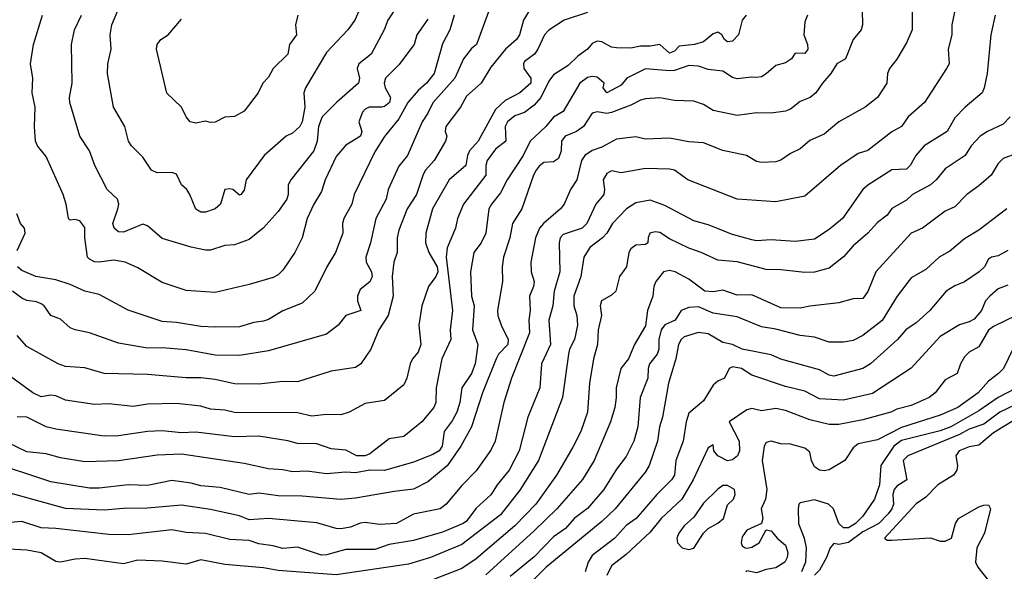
# Model space of a CAD drawing. Header units: metres. Extents: x -46681 to -43747, y -240911 to -237677.
# Tile 69 of 256: x -46229 to -46127, y -240320 to -240263. Entities that reach past the tile are written whole.
import ezdxf

# ---------------------------------------------------------------- set-up
doc = ezdxf.new("R2010")
doc.units = ezdxf.units.M
doc.layers.add('CONTOUR_INDEX', color=1, linetype='Continuous')
doc.layers.add('CONTOUR_INTER', color=3, linetype='Continuous')

msp = doc.modelspace()

# ---------------------------------------------------------------- linework, layer by layer
at = {"layer": 'CONTOUR_INDEX'}
for points, elevation in [([(-46180.6, -240262), (-46182.06, -240266.02), (-46182.6, -240266.46), (-46183.43, -240267.52), (-46184.3, -240269.52), (-46186.6, -240272.06), (-46187.1, -240273.12), (-46187.71, -240274.02), (-46189.2, -240277.52), (-46190.1, -240278.6), (-46191.21, -240281.02), (-46191.42, -240282.02), (-46192.5, -240284.02), (-46193.04, -240286.52), (-46193.53, -240288.02), (-46193.49, -240288.52), (-46192.94, -240289.52), (-46192.86, -240290.02), (-46193.1, -240290.56), (-46194.1, -240291.33), (-46194.38, -240292.02), (-46194.4, -240292.52), (-46194.05, -240293.52), (-46195.6, -240294.02), (-46196.39, -240295.02), (-46197.6, -240295.95), (-46203.6, -240297.69), (-46206.6, -240298.15), (-46209.1, -240298.14), (-46212.1, -240297.59), (-46214.6, -240297.37), (-46216.1, -240297.42), (-46219.1, -240296.89), (-46222.1, -240295.84), (-46223.6, -240295.52), (-46224.1, -240295.3), (-46225.1, -240294.42), (-46226.1, -240294.04), (-46226.79, -240293.02), (-46227.1, -240292.81), (-46227.6, -240292.61), (-46228.6, -240292.47), (-46229.1, -240292.25), (-46230.07, -240291.52)], 135), ([(-46142.17, -240262.52), (-46142.15, -240264.02), (-46142.28, -240264.52), (-46143.11, -240265.52), (-46143.91, -240267.52), (-46144.81, -240268.02), (-46145.41, -240269.02), (-46146.29, -240270.02), (-46146.96, -240271.02), (-46147.56, -240271.52), (-46148.6, -240271.92), (-46149.6, -240272.72), (-46150.1, -240272.91), (-46151.6, -240273.12), (-46153.1, -240273.09), (-46155.1, -240273.38), (-46157.6, -240272.86), (-46158.6, -240272.23), (-46159.6, -240271.89), (-46161.6, -240271.81), (-46163.1, -240271.53), (-46164.6, -240271.65), (-46165.1, -240271.77), (-46166.1, -240272.31), (-46168.1, -240273.06), (-46168.6, -240273.15), (-46169.6, -240273), (-46170.1, -240273.12), (-46170.99, -240274.52), (-46171.73, -240275.02), (-46172.89, -240275.52), (-46173.28, -240276.02), (-46173.3, -240277.02), (-46173.6, -240277.8), (-46174.1, -240278.14), (-46175.1, -240278.21), (-46175.6, -240278.59), (-46175.9, -240279.02), (-46176.19, -240279.52), (-46177.39, -240283.02), (-46178.36, -240284.52), (-46178.63, -240286.02), (-46179.27, -240288.02), (-46179.42, -240289.02), (-46179.39, -240290.52), (-46179.9, -240293.52), (-46179.87, -240294.02), (-46179.53, -240295.02), (-46178.79, -240296.52), (-46178.84, -240297.02), (-46179.8, -240298.02), (-46180.04, -240298.52), (-46181.46, -240302.02), (-46182.6, -240305.52), (-46183.69, -240307.52), (-46185.1, -240309.56), (-46187.1, -240311.21), (-46188.6, -240311.98), (-46190.6, -240312.2), (-46194.6, -240312.91), (-46196.1, -240313.03), (-46200.1, -240312.69), (-46202.6, -240312.67), (-46204.6, -240312.4), (-46205.6, -240312.54), (-46208.6, -240311.79), (-46210.6, -240311.62), (-46211.6, -240311.35), (-46213.6, -240311.08), (-46216.1, -240311.59), (-46218.1, -240311.54), (-46221.1, -240311.88), (-46222.1, -240311.87), (-46226.1, -240311.2), (-46232.6, -240309.07)], 130), ([(-46200.54, -240263.02), (-46200.78, -240264.02), (-46200.69, -240265.02), (-46201.4, -240266.02), (-46201.6, -240267.04), (-46203.09, -240268.52), (-46203.6, -240269.42), (-46204.16, -240270.02), (-46204.67, -240271.02), (-46206.1, -240272.92), (-46207.1, -240273.48), (-46208.1, -240273.54), (-46209.1, -240274.05), (-46209.6, -240274.11), (-46210.1, -240273.96), (-46211.1, -240274.17), (-46211.7, -240274.02), (-46212.1, -240273.52), (-46212.59, -240272.52), (-46214.1, -240271.05), (-46215.17, -240266.52), (-46215.09, -240266.02), (-46214.71, -240265.52), (-46213.97, -240265.02), (-46212.6, -240263.42)], 140), ([(-46126.1, -240277.25), (-46127.6, -240277.8), (-46128.1, -240278.32), (-46128.85, -240279.52), (-46130.1, -240280.62), (-46131.37, -240281.52), (-46132.6, -240282.82), (-46133.6, -240283.24), (-46135.94, -240285.02), (-46137.1, -240285.52), (-46140.77, -240289.52), (-46141.6, -240291.57), (-46142.1, -240292.29), (-46143.1, -240292.3), (-46144.6, -240292.74), (-46147.6, -240293.06), (-46148.6, -240293.28), (-46150.6, -240293.25), (-46153.6, -240291.89), (-46155.1, -240291.92), (-46156.6, -240291.41), (-46157.6, -240291.59), (-46158.44, -240291.52), (-46160.1, -240290.28), (-46161.52, -240289.52), (-46162.1, -240289.38), (-46162.73, -240289.52), (-46163.53, -240290.52), (-46163.73, -240291.02), (-46163.82, -240292.02), (-46164.4, -240293.52), (-46164.6, -240295.11), (-46165.73, -240297.02), (-46166.35, -240298.52), (-46167.14, -240299.52), (-46167.64, -240301.52), (-46167.63, -240302.52), (-46167.78, -240303.52), (-46168.23, -240305.02), (-46169.9, -240309.02), (-46171.1, -240310.96), (-46173.77, -240314.02), (-46176.1, -240316.27), (-46181.1, -240320.82)], 125), ([(-46126.6, -240297.52), (-46127.58, -240299.52), (-46128.07, -240300.02), (-46129.1, -240300.8), (-46130.18, -240302.02), (-46132.29, -240303.52), (-46134.1, -240304.32), (-46138.1, -240305.59), (-46140.6, -240306.88), (-46142.6, -240307.28), (-46143.1, -240307.7), (-46143.96, -240309.02), (-46145.6, -240309.96), (-46146.1, -240310.07), (-46146.6, -240310), (-46147.1, -240309.68), (-46147.43, -240309.02), (-46147.6, -240308.14), (-46148.1, -240307.74), (-46149.6, -240307.31), (-46150.6, -240307.3), (-46151.6, -240307.02), (-46152.1, -240307.16), (-46152.33, -240307.52), (-46152.52, -240309.02), (-46152.05, -240312.02), (-46152.18, -240313.02), (-46152.64, -240314.02), (-46152.47, -240315.02), (-46152.6, -240315.51), (-46154.1, -240316.2), (-46154.6, -240316.89), (-46154.7, -240317.52), (-46154.6, -240317.82), (-46154.3, -240318.02), (-46154.1, -240318.08), (-46153.6, -240317.95), (-46152.83, -240317.52), (-46152.1, -240316.17), (-46151.6, -240316.27), (-46150.96, -240317.02), (-46150.1, -240317.76), (-46149.88, -240318.52), (-46149.95, -240319.02), (-46150.17, -240319.52), (-46151.1, -240320.11), (-46152.1, -240320.26), (-46153.1, -240320.62), (-46154.1, -240320.41), (-46154.23, -240320.52)], 120), ([(-46157.1, -240311.96), (-46158.6, -240313.42), (-46159.6, -240314.85), (-46160.6, -240315.77), (-46161.16, -240316.52), (-46161.36, -240317.02), (-46161.3, -240317.52), (-46160.8, -240318.02), (-46160.1, -240318.22), (-46159.6, -240318.08), (-46158.58, -240316.52), (-46158.11, -240316.02), (-46157.1, -240315.49), (-46156.52, -240315.02), (-46156.1, -240313.59), (-46155.48, -240313.02), (-46155.32, -240312.52), (-46155.4, -240312.02), (-46156.1, -240311.58), (-46156.6, -240311.59), (-46157.1, -240311.96)], 120)]:
    msp.add_lwpolyline(points, dxfattribs=dict(at, elevation=elevation))
at = {"layer": 'CONTOUR_INTER'}
for points, elevation in [([(-46193.11, -240260.02), (-46194.65, -240263.52), (-46195.38, -240264.52), (-46197.6, -240266.86), (-46199.75, -240270.52), (-46199.94, -240271.02), (-46199.82, -240272.52), (-46200.11, -240274.02), (-46200.35, -240274.52), (-46201.1, -240275.19), (-46201.77, -240275.52), (-46204.05, -240277.52), (-46205.91, -240280.02), (-46206.1, -240281.07), (-46206.46, -240281.52), (-46206.6, -240281.6), (-46207.27, -240281.02), (-46207.6, -240280.93), (-46208.1, -240281), (-46208.57, -240282.52), (-46209.11, -240283.02), (-46210.1, -240283.34), (-46210.6, -240283.34), (-46211.1, -240283.04), (-46211.71, -240281.52), (-46212.03, -240281.02), (-46212.58, -240280.52), (-46213.1, -240279.44), (-46213.6, -240279.26), (-46215.1, -240279.31), (-46215.69, -240279.02), (-46216.6, -240277.66), (-46217.75, -240276.52), (-46218.06, -240276.02), (-46218.46, -240274.52), (-46219.63, -240272.52), (-46220.23, -240269.02), (-46220.19, -240268.02), (-46219.85, -240266.52), (-46219.97, -240265.02), (-46219.81, -240264.02), (-46219.16, -240262.52)], 139), ([(-46137, -240262.02), (-46137, -240264.52), (-46137.6, -240265.85), (-46138.6, -240267.54), (-46139.34, -240268.52), (-46139.55, -240269.02), (-46139.64, -240270.02), (-46140.59, -240271.52), (-46141.86, -240272.52), (-46144.6, -240274.01), (-46146.1, -240275.3), (-46147.6, -240275.96), (-46148.6, -240276.83), (-46149.6, -240277.3), (-46150.6, -240277.99), (-46151.1, -240278.14), (-46152.6, -240278.21), (-46153.1, -240278.12), (-46154.14, -240277.52), (-46156.6, -240276.97), (-46158.6, -240276.21), (-46160.1, -240276.09), (-46162.1, -240275.72), (-46164.6, -240275.81), (-46165.6, -240275.59), (-46167.6, -240275.83), (-46169.1, -240276.65), (-46170.1, -240277), (-46170.87, -240277.52), (-46171.2, -240278.02), (-46171.7, -240280.02), (-46172.36, -240281.02), (-46172.99, -240282.52), (-46173.39, -240283.02), (-46175.16, -240284.52), (-46175.56, -240285.02), (-46175.98, -240286.02), (-46176.45, -240288.52), (-46176.43, -240289.52), (-46176.1, -240290.52), (-46176.18, -240291.02), (-46176.6, -240292.02), (-46176.51, -240293.52), (-46176.67, -240294.52), (-46176.6, -240295.84), (-46178.45, -240300.52), (-46179.25, -240303.02), (-46180.14, -240307.02), (-46180.6, -240307.93), (-46182.1, -240310.09), (-46183.6, -240311.6), (-46185.21, -240313.52), (-46185.84, -240314.02), (-46188.6, -240314.56), (-46190.35, -240315.52), (-46192.1, -240315.63), (-46193.6, -240315.42), (-46194.1, -240315.47), (-46195.1, -240315.89), (-46196.1, -240316.06), (-46196.6, -240316.02), (-46198.6, -240315.45), (-46203.6, -240315.02), (-46205.6, -240315.13), (-46206.6, -240314.74), (-46209.6, -240314.07), (-46212.6, -240313.63), (-46216.1, -240313.95), (-46218.6, -240313.98), (-46220.6, -240314.16), (-46224.6, -240313.98), (-46232.1, -240311.91)], 129), ([(-46190.26, -240262.02), (-46191.25, -240263.52), (-46191.62, -240264.52), (-46192.98, -240267.02), (-46194.25, -240268.02), (-46194.41, -240268.52), (-46194.16, -240269.52), (-46194.29, -240270.02), (-46196.57, -240272.02), (-46198.04, -240273.52), (-46198.43, -240274.52), (-46198.55, -240276.02), (-46198.89, -240277.02), (-46201.29, -240280.02), (-46201.57, -240280.52), (-46201.55, -240281.52), (-46201.69, -240282.02), (-46202.6, -240283.29), (-46204.14, -240285.02), (-46205.6, -240286.18), (-46207.1, -240286.72), (-46208.1, -240286.81), (-46209.6, -240287.27), (-46210.1, -240287.28), (-46211.6, -240286.98), (-46214.6, -240286.09), (-46216.1, -240284.76), (-46216.6, -240284.61), (-46218.6, -240285.42), (-46219.1, -240285.4), (-46219.55, -240285.02), (-46219.68, -240284.52), (-46219.17, -240283.02), (-46219.08, -240282.52), (-46219.2, -240282.02), (-46220.28, -240281.02), (-46221.55, -240278.52), (-46222.12, -240277.02), (-46223.09, -240275.52), (-46224.13, -240272.02), (-46224.16, -240271.52), (-46223.9, -240270.02), (-46223.96, -240266.02), (-46223.65, -240264.52), (-46222.94, -240263.02)], 138), ([(-46170.6, -240262.74), (-46173.01, -240263.52), (-46174.6, -240264.54), (-46175.03, -240265.02), (-46175.72, -240266.52), (-46176.08, -240267.02), (-46177.1, -240267.8), (-46177.21, -240268.02), (-46177.17, -240268.52), (-46176.45, -240269.52), (-46176.47, -240270.02), (-46177.6, -240271.03), (-46179.1, -240271.81), (-46180.1, -240272.75), (-46181.9, -240276.02), (-46182.79, -240277.02), (-46183.02, -240277.52), (-46183.19, -240278.52), (-46184.9, -240280.02), (-46186.61, -240283.02), (-46187.32, -240285.52), (-46187.34, -240286.52), (-46187.02, -240287.52), (-46186.13, -240289.02), (-46186.09, -240289.52), (-46186.29, -240290.02), (-46187.05, -240291.02), (-46187.74, -240293.02), (-46188.04, -240295.02), (-46187.83, -240297.02), (-46188.1, -240297.81), (-46188.7, -240298.52), (-46188.94, -240299.02), (-46189.28, -240300.52), (-46189.6, -240301.18), (-46191.6, -240302.8), (-46193.6, -240303.14), (-46195.26, -240304.02), (-46196.1, -240304.29), (-46197.6, -240304.27), (-46199.1, -240304.42), (-46200.6, -240304.09), (-46207.1, -240304.06), (-46208.1, -240303.81), (-46209.6, -240303.7), (-46210.6, -240303.4), (-46213.1, -240303.13), (-46216.1, -240303.19), (-46217.6, -240303.44), (-46220.1, -240303.16), (-46221.6, -240303.21), (-46224.6, -240302.78), (-46225.6, -240302.34), (-46226.1, -240302.26), (-46227.1, -240302.43), (-46227.97, -240302.02), (-46231.6, -240299.42)], 133), ([(-46132.6, -240262.52), (-46132.92, -240264.02), (-46132.91, -240265.02), (-46133.3, -240266.52), (-46133.2, -240268.02), (-46133.45, -240268.52), (-46135.73, -240272.02), (-46137.41, -240273.52), (-46138.11, -240274.52), (-46139.1, -240275.06), (-46141.6, -240276.97), (-46142.6, -240277.29), (-46144.43, -240278.52), (-46148.1, -240281.71), (-46151.1, -240282.29), (-46155.1, -240282.01), (-46160.2, -240280.02), (-46161.6, -240279.03), (-46162.1, -240278.93), (-46164.6, -240278.85), (-46167.1, -240279.3), (-46168.1, -240279.08), (-46168.6, -240279.36), (-46168.98, -240280.02), (-46168.85, -240281.02), (-46168.91, -240281.52), (-46169.73, -240282.52), (-46170.65, -240284.52), (-46171.14, -240285.02), (-46173.1, -240285.66), (-46173.43, -240286.02), (-46173.53, -240286.52), (-46173.47, -240289.52), (-46174.04, -240291.52), (-46174.17, -240293.02), (-46174.6, -240294.52), (-46174.43, -240297.02), (-46175.35, -240299.02), (-46175.54, -240301.52), (-46176.77, -240304.52), (-46177.66, -240308.02), (-46178.7, -240310.02), (-46179.94, -240311.52), (-46180.6, -240312.57), (-46182.1, -240313.92), (-46183.1, -240315.27), (-46183.44, -240315.52), (-46185.6, -240316.43), (-46188.6, -240317.26), (-46191.1, -240317.68), (-46192.6, -240318.2), (-46195.6, -240318.19), (-46197.6, -240318.75), (-46198.1, -240318.78), (-46200.6, -240317.98), (-46202.1, -240318.11), (-46203.1, -240317.82), (-46204.6, -240317.61), (-46205.6, -240317.29), (-46207.6, -240317.17), (-46210.1, -240316.57), (-46212.1, -240316.45), (-46213.6, -240316.18), (-46218.1, -240316.68), (-46220.1, -240316.67), (-46225.6, -240316.02), (-46227.1, -240315.96), (-46229.1, -240315.32), (-46231.1, -240315.49)], 128), ([(-46128.41, -240263.02), (-46128.89, -240265.02), (-46129.25, -240269.02), (-46129.55, -240270.52), (-46129.78, -240271.02), (-46131.54, -240272.52), (-46132.6, -240273.6), (-46133.4, -240275.02), (-46135.76, -240276.52), (-46136.64, -240277.52), (-46137.22, -240278.52), (-46137.6, -240278.91), (-46139.1, -240278.98), (-46141.6, -240280.57), (-46142.11, -240281.02), (-46144.23, -240284.02), (-46145.6, -240285.15), (-46147.1, -240286.15), (-46149.1, -240286.39), (-46151.6, -240286.22), (-46153.1, -240286.33), (-46153.6, -240286.22), (-46155.6, -240285.66), (-46158.1, -240284.68), (-46159.6, -240284.26), (-46162.6, -240282.68), (-46164.1, -240282.11), (-46165.6, -240282.41), (-46166.56, -240283.02), (-46168, -240284.52), (-46168.6, -240285.53), (-46169.03, -240286.02), (-46170.35, -240287.02), (-46170.97, -240288.02), (-46171.3, -240290.02), (-46172.01, -240292.02), (-46172.01, -240293.02), (-46171.7, -240294.02), (-46171.64, -240295.02), (-46171.95, -240296.52), (-46172.45, -240297.52), (-46172.57, -240298.02), (-46173.19, -240302.52), (-46175.66, -240309.02), (-46177.6, -240312.09), (-46179.6, -240314.64), (-46183.6, -240317.68), (-46186.84, -240319.02), (-46189.1, -240319.72), (-46196.6, -240320.83), (-46202.6, -240320.38), (-46204.1, -240320.09), (-46208.1, -240319.75), (-46210.6, -240319.29), (-46212.1, -240319.71), (-46214.6, -240319.41), (-46217.1, -240319.32), (-46218.6, -240319.7), (-46222.6, -240319.15), (-46223.6, -240319.21), (-46225.1, -240319.53), (-46225.6, -240319.46), (-46227.1, -240318.56), (-46228.6, -240318.28), (-46231.1, -240318.15)], 127), ([(-46147.84, -240263.02), (-46148.1, -240263.68), (-46148.23, -240265.02), (-46147.83, -240266.02), (-46147.8, -240266.52), (-46148.1, -240266.98), (-46149.1, -240266.94), (-46149.5, -240267.52), (-46150.1, -240267.92), (-46151.1, -240268.19), (-46152.1, -240269.06), (-46152.6, -240269.38), (-46153.1, -240269.46), (-46153.6, -240269.41), (-46155.1, -240269.59), (-46155.6, -240269.43), (-46156.6, -240268.79), (-46158.1, -240268.62), (-46159.1, -240268.28), (-46160.1, -240268.22), (-46161.6, -240268.73), (-46162.1, -240268.77), (-46164.6, -240268.54), (-46166.53, -240269.52), (-46167.1, -240270.25), (-46168.6, -240271.02), (-46168.99, -240270.52), (-46168.87, -240270.02), (-46169.6, -240269.42), (-46170.1, -240269.35), (-46170.6, -240269.44), (-46171.4, -240270.02), (-46173.1, -240272.95), (-46174.1, -240273.54), (-46174.91, -240274.52), (-46176.54, -240276.02), (-46177.25, -240277.52), (-46178.9, -240280.02), (-46179.6, -240281.37), (-46180.53, -240282.52), (-46180.79, -240283.02), (-46181.11, -240285.52), (-46181.58, -240286.52), (-46182.36, -240287.52), (-46182.71, -240289.52), (-46182.59, -240292.02), (-46182.31, -240293.02), (-46182.5, -240295.52), (-46181.95, -240297.02), (-46182.2, -240299.02), (-46182.59, -240300.02), (-46183.59, -240301.52), (-46183.81, -240303.02), (-46184.12, -240304.02), (-46184.6, -240304.9), (-46185.41, -240306.02), (-46185.61, -240307.52), (-46185.94, -240308.02), (-46186.6, -240308.38), (-46188.6, -240309.17), (-46191.6, -240310.03), (-46193.1, -240310.01), (-46194.6, -240310.27), (-46195.6, -240310.23), (-46197.6, -240310.39), (-46199.6, -240310.13), (-46201.1, -240310.2), (-46202.1, -240309.99), (-46203.6, -240309.89), (-46206.1, -240309.33), (-46212.6, -240308.35), (-46215.1, -240308.47), (-46219.1, -240309.04), (-46222.6, -240309.15), (-46225.1, -240308.74), (-46226.6, -240308.32), (-46228.6, -240308.11), (-46230.6, -240307.16)], 131), ([(-46176.6, -240262.49), (-46177.21, -240263.52), (-46177.62, -240265.02), (-46177.94, -240265.52), (-46179.08, -240266.52), (-46180.6, -240268.38), (-46181.58, -240270.02), (-46183.1, -240271.39), (-46183.74, -240272.52), (-46185.26, -240274.52), (-46185.31, -240275.02), (-46185.13, -240275.52), (-46185.29, -240276.02), (-46186.47, -240278.02), (-46187.34, -240279.02), (-46187.6, -240279.48), (-46188.28, -240281.52), (-46189.25, -240283.02), (-46190.1, -240285.2), (-46190.28, -240286.02), (-46190.29, -240287.52), (-46190.62, -240288.52), (-46190.8, -240290.02), (-46190.7, -240292.02), (-46191.21, -240294.02), (-46192.19, -240295.52), (-46192.99, -240297.52), (-46194.04, -240299.02), (-46194.6, -240299.4), (-46197.1, -240299.78), (-46200.6, -240300.87), (-46202.1, -240300.86), (-46204.6, -240301.13), (-46207.1, -240301.09), (-46209.1, -240300.65), (-46210.6, -240300.48), (-46212.1, -240300.48), (-46216.1, -240300.13), (-46220.6, -240300.02), (-46222.6, -240299.44), (-46224.6, -240299.29), (-46225.35, -240299.02), (-46228.6, -240297.25), (-46229.6, -240296.1)], 134), ([(-46154.17, -240263.02), (-46154.61, -240263.52), (-46154.96, -240265.02), (-46155.6, -240265.7), (-46156.1, -240265.77), (-46156.42, -240265.52), (-46156.7, -240265.02), (-46157.1, -240264.75), (-46157.6, -240264.95), (-46158.6, -240265.75), (-46159.51, -240266.02), (-46161.1, -240266.21), (-46161.6, -240266.71), (-46162.1, -240266.93), (-46163.1, -240266.05), (-46164.1, -240266.21), (-46165.1, -240266.2), (-46166.1, -240266.4), (-46167.6, -240266.37), (-46168.1, -240266.31), (-46169.1, -240265.77), (-46169.6, -240265.7), (-46170.1, -240265.92), (-46170.6, -240266.53), (-46171.6, -240267.23), (-46172.6, -240268.21), (-46174.1, -240269.16), (-46174.6, -240269.82), (-46175.42, -240271.52), (-46176.1, -240272.29), (-46177.1, -240273.06), (-46178.1, -240273.41), (-46178.86, -240274.02), (-46179.11, -240274.52), (-46179.05, -240276.02), (-46180.1, -240276.86), (-46180.97, -240278.02), (-46181.12, -240278.52), (-46181.12, -240279.52), (-46183.41, -240282.52), (-46184.04, -240284.02), (-46184.24, -240285.02), (-46185.1, -240287.03), (-46185.2, -240288.02), (-46184.54, -240293.52), (-46184.81, -240295.52), (-46184.72, -240296.52), (-46185.65, -240298.52), (-46186.23, -240301.52), (-46186.29, -240303.02), (-46186.48, -240303.52), (-46187.74, -240305.02), (-46189.58, -240306.52), (-46191.1, -240306.79), (-46193.1, -240308.31), (-46193.6, -240308.52), (-46194.45, -240308.52), (-46195.6, -240307.96), (-46197.1, -240307.79), (-46198.6, -240307.3), (-46200.6, -240307.25), (-46201.6, -240306.98), (-46204.6, -240306.51), (-46207.1, -240306.55), (-46211.1, -240306.08), (-46212.6, -240306.17), (-46214.6, -240305.96), (-46216.1, -240306.02), (-46219.1, -240306.45), (-46220.6, -240306.5), (-46225.6, -240305.79), (-46226.6, -240305.53), (-46228.6, -240304.55), (-46229.6, -240304.49)], 132), ([(-46184.37, -240263.02), (-46184.84, -240264.52), (-46185.6, -240265.96), (-46186.47, -240269.02), (-46187.23, -240270.02), (-46188.1, -240270.79), (-46189.18, -240272.02), (-46190.1, -240273.71), (-46191.6, -240275.53), (-46192.6, -240277.11), (-46194.74, -240281.52), (-46194.98, -240282.52), (-46195.78, -240284.02), (-46195.93, -240284.52), (-46195.91, -240285.52), (-46196.67, -240287.52), (-46197.56, -240289.02), (-46198.78, -240291.52), (-46200.1, -240292.75), (-46202.1, -240293.56), (-46203.6, -240294.45), (-46204.1, -240294.61), (-46205.1, -240294.74), (-46206.6, -240295.19), (-46209.1, -240295.25), (-46210.6, -240295.17), (-46213.1, -240294.76), (-46214.6, -240294.66), (-46218.1, -240293.48), (-46221.1, -240291.87), (-46222.6, -240291.51), (-46224.1, -240290.84), (-46225.6, -240290.36), (-46227.66, -240290.02), (-46229.1, -240289.4), (-46229.55, -240289.02)], 136), ([(-46187.1, -240263.42), (-46188.26, -240265.02), (-46188.53, -240266.02), (-46190.1, -240268.13), (-46191.5, -240269.52), (-46191.63, -240270.02), (-46191.53, -240270.52), (-46190.97, -240271.52), (-46191.07, -240272.02), (-46191.6, -240272.45), (-46191.87, -240272.52), (-46193.17, -240272.52), (-46193.6, -240272.71), (-46193.86, -240273.02), (-46194.25, -240274.02), (-46193.94, -240275.02), (-46194.06, -240275.52), (-46195.6, -240276.44), (-46196.6, -240277.59), (-46197.74, -240280.02), (-46198.1, -240281.23), (-46198.9, -240282.52), (-46199.58, -240284.02), (-46200.12, -240286.02), (-46200.88, -240287.52), (-46202.1, -240289.36), (-46202.6, -240289.83), (-46203.1, -240290.1), (-46205.6, -240290.83), (-46209.1, -240291.64), (-46212.1, -240291.44), (-46214.6, -240290.62), (-46217.1, -240289.1), (-46218.4, -240288.52), (-46219.6, -240288.32), (-46221.1, -240288.52), (-46221.6, -240288.48), (-46222.1, -240288.21), (-46222.32, -240288.02), (-46222.6, -240286.02), (-46222.6, -240284.94), (-46223.1, -240284.24), (-46223.6, -240284.1), (-46224.1, -240284.17), (-46224.28, -240284.02), (-46224.52, -240282.52), (-46224.83, -240281.52), (-46226.6, -240277.6), (-46227.48, -240276.52), (-46227.69, -240276.02), (-46227.8, -240274.52), (-46227.74, -240272.52), (-46228.02, -240271.02), (-46227.98, -240269.52), (-46228.19, -240268.02), (-46227.88, -240266.02), (-46226.98, -240263.02)], 137), ([(-46126.89, -240273.52), (-46127.6, -240274.25), (-46129.23, -240275.02), (-46129.99, -240275.52), (-46130.91, -240276.52), (-46131.53, -240277.52), (-46133.6, -240278.88), (-46134.54, -240280.02), (-46135.13, -240280.52), (-46136.97, -240281.52), (-46137.6, -240282.12), (-46139.1, -240282.99), (-46139.6, -240283.66), (-46140.6, -240284.42), (-46141.6, -240285.54), (-46143.1, -240286.83), (-46144.1, -240287.98), (-46145.6, -240289.13), (-46146.1, -240289.29), (-46147.1, -240289.55), (-46148.1, -240289.59), (-46150.6, -240289.3), (-46152.1, -240289.27), (-46155.1, -240288.5), (-46157.1, -240288.31), (-46158.83, -240287.52), (-46160.1, -240287.09), (-46162.1, -240286.11), (-46163.1, -240285.47), (-46163.6, -240285.4), (-46164.13, -240285.52), (-46164.32, -240286.02), (-46164.35, -240286.52), (-46164.6, -240286.71), (-46165.6, -240286.76), (-46166.1, -240287.14), (-46166.31, -240287.52), (-46166.57, -240289.02), (-46167.27, -240290.02), (-46167.66, -240291.52), (-46168.1, -240291.92), (-46169.15, -240292.52), (-46169.28, -240293.02), (-46169.14, -240294.02), (-46169.49, -240295.52), (-46169.57, -240297.02), (-46169.98, -240298.52), (-46170.37, -240301.02), (-46170.58, -240304.02), (-46171.29, -240306.02), (-46172.1, -240307.63), (-46173.79, -240310.52), (-46175.95, -240313.52), (-46178.1, -240315.77), (-46182.1, -240319.17), (-46183.6, -240320.16), (-46187.6, -240321.71)], 126), ([(-46229.6, -240287.32), (-46228.75, -240285.52), (-46228.83, -240285.02), (-46229.23, -240284.52), (-46229.62, -240283.52)], 136), ([(-46127.22, -240283.02), (-46130.1, -240285.22), (-46131.6, -240286.12), (-46133.1, -240287.39), (-46134.21, -240288.02), (-46135.6, -240289.29), (-46137.1, -240290.15), (-46138.58, -240292.02), (-46140.1, -240294.56), (-46142.1, -240296.1), (-46143.1, -240296.6), (-46144.1, -240296.8), (-46145.6, -240296.77), (-46147.1, -240296.27), (-46148.6, -240296.09), (-46151.1, -240295.44), (-46152.6, -240295.2), (-46155.1, -240294.18), (-46157.6, -240293.8), (-46159.1, -240293.15), (-46160.1, -240293.2), (-46160.89, -240293.52), (-46161.54, -240294.52), (-46162.6, -240294.98), (-46162.96, -240295.52), (-46163.23, -240296.52), (-46163.22, -240297.52), (-46163.4, -240298.02), (-46164.17, -240299.02), (-46164.32, -240299.52), (-46164.37, -240300.52), (-46165.13, -240302.52), (-46165.39, -240305.52), (-46165.79, -240307.02), (-46166.6, -240308.59), (-46167.6, -240309.92), (-46168.91, -240312.02), (-46170.6, -240313.98), (-46171.98, -240315.02), (-46172.88, -240316.02), (-46174.1, -240316.91), (-46176.1, -240318.96), (-46178.6, -240320.99)], 124), ([(-46127.1, -240287.32), (-46128.1, -240287.86), (-46128.81, -240288.02), (-46129.1, -240288.22), (-46129.54, -240289.02), (-46130.08, -240289.52), (-46131.6, -240290.55), (-46132.6, -240290.97), (-46133.48, -240291.52), (-46135.2, -240293.52), (-46136.6, -240294.8), (-46137.68, -240295.52), (-46138.53, -240296.52), (-46141.32, -240299.02), (-46142.1, -240299.5), (-46145.1, -240300.3), (-46145.6, -240300.2), (-46146.6, -240299.64), (-46150.6, -240298.53), (-46151.6, -240298.08), (-46154.6, -240297.5), (-46155.6, -240297.02), (-46156.6, -240296.82), (-46158.1, -240295.93), (-46159.1, -240295.8), (-46160.6, -240296.24), (-46160.92, -240296.52), (-46161.18, -240297.02), (-46161.45, -240298.52), (-46162.22, -240301.02), (-46162.85, -240304.52), (-46163.15, -240305.52), (-46163.34, -240307.02), (-46164.21, -240309.52), (-46164.6, -240310.17), (-46167.72, -240314.02), (-46169.1, -240315.3), (-46174.87, -240320.02), (-46179.1, -240324.26)], 123), ([(-46127.1, -240290.91), (-46128.1, -240291.28), (-46128.98, -240292.02), (-46129.44, -240292.52), (-46129.85, -240293.52), (-46130.6, -240294.41), (-46131.1, -240294.7), (-46132.1, -240294.99), (-46134.1, -240296.21), (-46137.1, -240299.46), (-46141.1, -240302.08), (-46144.1, -240302.78), (-46146.6, -240302.64), (-46148.1, -240301.84), (-46150.1, -240301.35), (-46153.6, -240300.19), (-46154.68, -240299.52), (-46155.6, -240299.34), (-46155.94, -240299.52), (-46156.44, -240300.52), (-46157.1, -240300.83), (-46157.6, -240301.23), (-46158.6, -240302.85), (-46160.1, -240304.13), (-46160.4, -240305.02), (-46160.69, -240307.02), (-46161.47, -240309.02), (-46161.59, -240310.52), (-46161.92, -240311.02), (-46163.42, -240312.52), (-46165.56, -240315.02), (-46166.6, -240315.71), (-46167.75, -240317.02), (-46170.1, -240318.82), (-46170.51, -240319.52), (-46170.82, -240320.52)], 122), ([(-46126.25, -240294.02), (-46128.6, -240295.17), (-46129.1, -240295.56), (-46130.1, -240297.27), (-46131.1, -240297.83), (-46131.6, -240298.31), (-46132, -240299.02), (-46132.35, -240300.02), (-46133.6, -240300.67), (-46134.63, -240302.02), (-46135.26, -240302.52), (-46137.1, -240303.32), (-46138.6, -240303.71), (-46139.21, -240304.02), (-46142.1, -240304.8), (-46144.6, -240305.31), (-46145.6, -240305.29), (-46147.6, -240304.8), (-46150.1, -240303.86), (-46151.1, -240303.65), (-46152.6, -240303.89), (-46153.6, -240303.63), (-46154.1, -240303.78), (-46155.93, -240305.02), (-46154.89, -240307.02), (-46154.87, -240308.02), (-46155.09, -240308.52), (-46155.6, -240308.93), (-46156.1, -240309.05), (-46157.1, -240308.52), (-46157.51, -240308.02), (-46157.6, -240307.39), (-46158.1, -240307.71), (-46159.66, -240311.02), (-46160.82, -240313.02), (-46162.98, -240315.02), (-46164.1, -240316.42), (-46166.6, -240318.74), (-46168.1, -240319.91), (-46168.6, -240320.89)], 121), ([(-46123.6, -240300.16), (-46128.1, -240302.51), (-46130.1, -240303.87), (-46133.02, -240305.52), (-46134.1, -240305.93), (-46138.1, -240306.96), (-46138.92, -240307.52), (-46140.26, -240309.52), (-46140.4, -240311.52), (-46140.92, -240313.02), (-46142.1, -240314.77), (-46142.88, -240315.52), (-46143.6, -240315.97), (-46144.1, -240315.98), (-46144.6, -240315.52), (-46145.16, -240314.02), (-46145.68, -240313.52), (-46147.1, -240313.07), (-46148.6, -240313.37), (-46148.74, -240313.52), (-46148.82, -240314.02), (-46148.78, -240315.52), (-46148.19, -240317.02), (-46147.98, -240318.02), (-46148.06, -240319.52), (-46148.46, -240320.52)], 119), ([(-46124.76, -240302.52), (-46127.93, -240304.02), (-46129.6, -240305.25), (-46131.1, -240305.77), (-46132.1, -240306.33), (-46137.45, -240308.52), (-46137.95, -240309.02), (-46137.56, -240311.02), (-46138.6, -240311.67), (-46138.87, -240312.02), (-46139.02, -240312.52), (-46138.95, -240313.52), (-46139.1, -240314.02), (-46139.48, -240314.52), (-46140.45, -240315.52), (-46142.1, -240316.37), (-46143.6, -240317.47), (-46144.6, -240317.68), (-46145.1, -240317.58), (-46145.5, -240318.02), (-46145.86, -240319.02), (-46146.6, -240320.33), (-46147.1, -240320.87)], 118), ([(-46126.1, -240304.63), (-46128.6, -240306.15), (-46130.1, -240307.42), (-46131.1, -240307.59), (-46132.14, -240308.02), (-46132.48, -240308.52), (-46132.31, -240309.52), (-46132.39, -240310.02), (-46132.73, -240310.52), (-46134.35, -240311.52), (-46135.6, -240312.8), (-46136.6, -240313.48), (-46139.89, -240317.02), (-46139.6, -240317.23), (-46139.1, -240317.24), (-46135.1, -240317), (-46134.1, -240317.33), (-46133.6, -240317.35), (-46132.95, -240317.02), (-46132.53, -240315.52), (-46132.23, -240315.02), (-46130.1, -240313.8), (-46129.6, -240313.62), (-46129.1, -240313.6), (-46128.91, -240314.02), (-46129.53, -240316.52), (-46130.31, -240318.02), (-46130.45, -240319.52), (-46130.23, -240320.02), (-46129.05, -240321.52)], 117)]:
    msp.add_lwpolyline(points, dxfattribs=dict(at, elevation=elevation))

doc.saveas('drawing.dxf')
